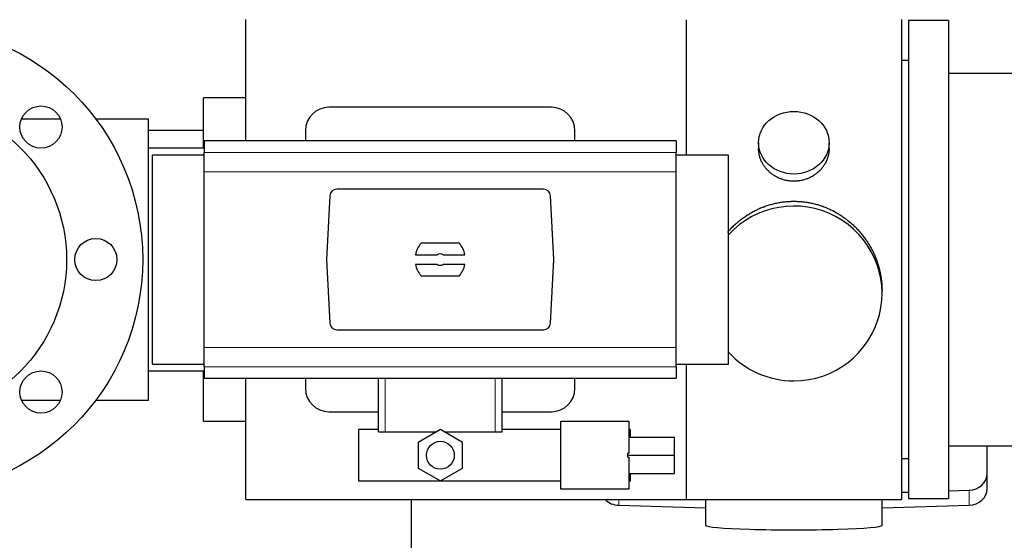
# Model space of a CAD drawing. Header units: inches. Extents: x 0 to 29700, y -16 to 21000.
# Tile 35 of 256: x 3030 to 3451, y 10339 to 10561. Entities that reach past the tile are written whole.
import ezdxf

# ---------------------------------------------------------------- set-up
doc = ezdxf.new("R2010")
doc.units = ezdxf.units.IN
doc.layers.add('1', color=7, linetype='Continuous', true_color=0xffffff)

msp = doc.modelspace()

# ---------------------------------------------------------------- linework, layer by layer
at = {"layer": '1', "color": 2, "linetype": 'Continuous', "lineweight": 25}
for p, q in [((3126.901, 10509.27), (3126.901, 10561.099)), ((3314.901, 10560.996), (3314.901, 10503.129)), ((3406.901, 10561.029), (3406.901, 10356.169)), ((3409.901, 10560.599), (3409.901, 10356.599)), ((3426.901, 10560.599), (3409.901, 10560.599)), ((3426.901, 10560.599), (3426.901, 10356.599)), ((3409.901, 10543.599), (3406.901, 10543.599)), ((3522.901, 10538.099), (3426.901, 10538.099)), ((3108.901, 10506.104), (3108.901, 10527.599)), ((3126.901, 10527.599), (3108.901, 10527.599)), ((3257.401, 10523.599), (3162.401, 10523.599)), ((3047.788, 10518.599), (3031.147, 10518.599)), ((3085.401, 10518.599), (3062.901, 10518.599)), ((3085.401, 10398.599), (3085.401, 10518.599)), ((3108.898, 10513.74), (3085.399, 10513.74)), ((3152.401, 10513.599), (3152.401, 10509.263)), ((3267.401, 10509.263), (3267.401, 10513.599)), ((3310.651, 10509.263), (3109.151, 10509.263)), ((3109.151, 10509.263), (3109.151, 10504.378)), ((3310.651, 10509.263), (3310.651, 10504.378)), ((3109.152, 10506.099), (3085.401, 10506.099)), ((3345.854, 10508.468), (3345.854, 10505.895)), ((3375.949, 10505.884), (3375.949, 10508.468)), ((3109.151, 10503.214), (3087.056, 10503.214)), ((3087.056, 10458.599), (3087.056, 10503.214)), ((3109.151, 10496.089), (3109.151, 10504.378)), ((3310.651, 10496.089), (3310.651, 10504.378)), ((3333.056, 10503.214), (3310.651, 10503.214)), ((3333.056, 10458.599), (3333.056, 10503.214)), ((3109.151, 10421.109), (3109.151, 10496.089)), ((3310.651, 10421.109), (3310.651, 10496.089)), ((3254.058, 10488.599), (3165.744, 10488.599)), ((3162.753, 10485.76), (3161.329, 10458.599)), ((3258.474, 10458.599), (3257.05, 10485.76)), ((3218.086, 10465.569), (3201.717, 10465.569)), ((3087.056, 10413.985), (3087.056, 10458.599)), ((3161.329, 10458.599), (3162.753, 10431.438)), ((3199.35, 10460.654), (3208.552, 10460.654)), ((3211.251, 10460.654), (3220.453, 10460.654)), ((3257.05, 10431.438), (3258.474, 10458.599)), ((3333.056, 10413.985), (3333.056, 10458.599)), ((3208.552, 10456.544), (3199.35, 10456.544)), ((3220.453, 10456.544), (3211.251, 10456.544)), ((3201.717, 10451.629), (3218.086, 10451.629)), ((3398.541, 10444.111), (3398.541, 10445.248)), ((3165.744, 10428.599), (3254.058, 10428.599)), ((3109.151, 10412.821), (3109.151, 10421.109)), ((3310.651, 10412.821), (3310.651, 10421.109)), ((3087.056, 10413.985), (3109.151, 10413.985)), ((3109.151, 10412.821), (3109.151, 10407.935)), ((3310.651, 10413.985), (3333.056, 10413.985)), ((3310.651, 10412.821), (3310.651, 10407.935)), ((3314.901, 10413.979), (3314.901, 10356.202)), ((3085.401, 10411.099), (3109.152, 10411.099)), ((3108.901, 10389.599), (3108.901, 10411.1)), ((3109.151, 10407.935), (3310.651, 10407.935)), ((3126.901, 10356.099), (3126.901, 10407.937)), ((3152.401, 10407.936), (3152.401, 10403.599)), ((3183.501, 10385.099), (3183.501, 10407.935)), ((3236.301, 10385.099), (3236.301, 10407.935)), ((3267.401, 10403.599), (3267.401, 10407.936)), ((3031.147, 10398.599), (3047.788, 10398.599)), ((3062.901, 10398.599), (3085.401, 10398.599)), ((3162.401, 10393.599), (3183.502, 10393.599)), ((3236.301, 10393.599), (3257.401, 10393.599)), ((3108.901, 10389.599), (3126.901, 10389.599)), ((3261.473, 10389.545), (3290.473, 10389.545)), ((3261.473, 10360.545), (3261.473, 10389.545)), ((3290.473, 10389.545), (3290.473, 10376)), ((3183.501, 10386.045), (3174.973, 10386.045)), ((3174.973, 10386.045), (3174.973, 10364.045)), ((3183.501, 10385.099), (3186.465, 10385.099)), ((3186.465, 10385.099), (3208.387, 10385.099)), ((3209.973, 10386.015), (3200.473, 10380.53)), ((3219.473, 10380.53), (3209.973, 10386.015)), ((3211.559, 10385.099), (3233.338, 10385.099)), ((3233.338, 10385.099), (3236.301, 10385.099)), ((3261.473, 10386.045), (3236.301, 10386.045)), ((3290.973, 10386.045), (3290.473, 10386.045)), ((3290.973, 10386.045), (3290.973, 10382.794)), ((3200.473, 10380.53), (3200.473, 10369.56)), ((3219.473, 10369.56), (3219.473, 10380.53)), ((3290.473, 10382.794), (3309.973, 10382.794)), ((3309.973, 10375.135), (3309.973, 10382.794)), ((3426.901, 10379.099), (3522.901, 10379.099)), ((3443.401, 10367.239), (3443.401, 10379.1)), ((3289.973, 10375.135), (3289.973, 10376)), ((3290.473, 10376), (3289.973, 10376)), ((3289.973, 10375.135), (3309.973, 10375.135)), ((3289.973, 10374.27), (3289.973, 10375.135)), ((3309.973, 10367.207), (3309.973, 10375.135)), ((3289.973, 10374.27), (3290.473, 10374.27)), ((3290.473, 10374.27), (3290.473, 10360.545)), ((3406.901, 10373.599), (3409.901, 10373.599)), ((3200.473, 10369.56), (3209.973, 10364.076)), ((3209.973, 10364.076), (3219.473, 10369.56)), ((3290.473, 10367.207), (3309.973, 10367.207)), ((3290.973, 10367.207), (3290.973, 10364.045)), ((3443.401, 10360.774), (3443.401, 10367.239)), ((3261.473, 10364.045), (3174.973, 10364.045)), ((3290.973, 10364.045), (3290.473, 10364.045)), ((3290.473, 10360.545), (3261.473, 10360.545)), ((3406.901, 10359.255), (3409.9, 10359.348)), ((3426.901, 10359.875), (3435.681, 10360.147)), ((3126.901, 10356.099), (3314.901, 10356.099)), ((3197.561, 10356.1), (3197.561, 10334.246)), ((3286.122, 10353.682), (3323.238, 10352.533)), ((3314.901, 10356.099), (3314.901, 10356.202)), ((3314.901, 10356.169), (3362.424, 10356.169)), ((3323.237, 10356.169), (3323.237, 10345.106)), ((3362.424, 10356.169), (3406.901, 10356.169)), ((3398.564, 10352.533), (3435.681, 10353.682)), ((3398.565, 10345.106), (3398.565, 10356.169)), ((3409.901, 10356.599), (3426.901, 10356.599))]:
    msp.add_line(p, q, dxfattribs=at)
at = {"layer": '1', "color": 110, "linetype": 'Continuous', "lineweight": 13}
for p, q in [((3310.651, 10504.378), (3109.151, 10504.378)), ((3310.651, 10496.089), (3109.151, 10496.089)), ((3310.651, 10421.109), (3109.151, 10421.109)), ((3310.651, 10412.821), (3109.151, 10412.821)), ((3186.465, 10385.099), (3186.465, 10407.935)), ((3233.338, 10385.099), (3233.338, 10407.935)), ((3435.681, 10353.682), (3435.681, 10360.147)), ((3286.122, 10353.682), (3286.122, 10356.099))]:
    msp.add_line(p, q, dxfattribs=at)
at = {"layer": '1', "color": 2, "linetype": 'Continuous', "lineweight": 25}
for centre, radius in [((2982.901, 10458.599), 100), ((2982.901, 10458.599), 67.5), ((3039.47, 10515.168), 9), ((3062.901, 10458.599), 9), ((3039.47, 10402.031), 9), ((3209.973, 10375.045), 5.954)]:
    msp.add_circle(centre, radius, dxfattribs=at)
for centre, radius, start, end in [((3162.401, 10513.599), 10, 90, 180), ((3257.401, 10513.599), 10, 0, 90), ((3209.901, 10458.599), 10.75, 139.58102, 168.97935), ((3209.901, 10458.599), 10.75, 11.02065, 40.41898), ((3209.901, 10458.599), 2.459, 56.70712, 123.29288), ((3209.901, 10458.599), 10.75, 191.02065, 220.41898), ((3209.901, 10458.599), 2.459, 236.70712, 303.29288), ((3209.901, 10458.599), 10.75, 319.58102, 348.97935), ((3162.401, 10403.599), 10, 180, 270), ((3257.401, 10403.599), 10, 270, 0)]:
    msp.add_arc(centre, radius, start, end, dxfattribs=at)
msp.add_ellipse((3360.901, 10508.468), major_axis=(15.048, 0), ratio=0.8870108, dxfattribs=at)
for centre, major_axis, ratio, start_param, end_param in [((3165.752, 10485.595), (-2.07, 2.182), 0.9974002, 5.5252668, 7.0411038), ((3254.051, 10485.595), (2.07, 2.182), 0.9974002, 5.5252668, 7.0411038), ((3360.901, 10444.111), (-37.64, 0), 0.9914449, 1.5707963, 5.5451074), ((3165.752, 10431.603), (-2.07, -2.182), 0.9974002, 5.5252668, 7.0411038), ((3254.051, 10431.603), (2.07, -2.182), 0.9974002, 5.5252668, 7.0411038), ((3360.901, 10444.111), (-37.64, 0), 0.9914449, 0.7379797, 1.5707963), ((3435.401, 10367.239), (-8, 0), 0.8870108, 1.6057029, 3.1415927), ((3435.401, 10360.774), (-8, 0), 0.8870108, 1.6057029, 3.1415927), ((3286.401, 10360.774), (-8, 0), 0.8870108, 0.7192044, 1.5358897), ((3360.901, 10345.106), (-37.664, 0), 0.0504434, 0, 3.1415927)]:
    msp.add_ellipse(centre, major_axis=major_axis, ratio=ratio, start_param=start_param, end_param=end_param, dxfattribs=at)
for points, knots in [([(3375.949, 10505.885), (3375.949, 10505.456), (3375.925, 10505.023), (3375.865, 10504.477), (3375.851, 10504.366), (3375.821, 10504.146), (3375.771, 10503.815), (3375.708, 10503.488), (3375.563, 10502.836), (3375.444, 10502.406), (3375.159, 10501.555), (3374.994, 10501.134), (3374.711, 10500.509), (3374.611, 10500.303), (3374.478, 10500.045), (3374.451, 10499.994), (3374.397, 10499.892), (3374.314, 10499.739), (3374.229, 10499.588), (3373.938, 10499.088), (3373.685, 10498.7), (3373.141, 10497.947), (3372.85, 10497.582), (3372.383, 10497.052), (3372.222, 10496.878), (3371.974, 10496.623), (3371.848, 10496.496), (3371.719, 10496.371), (3371.633, 10496.288), (3371.589, 10496.247), (3371.195, 10495.878), (3370.83, 10495.567), (3370.072, 10494.983), (3369.679, 10494.708), (3368.865, 10494.193), (3368.444, 10493.954), (3367.9, 10493.678), (3367.79, 10493.624), (3367.568, 10493.518), (3367.457, 10493.466), (3367.121, 10493.315), (3366.895, 10493.22), (3366.212, 10492.95), (3365.75, 10492.793), (3364.812, 10492.521), (3364.336, 10492.407), (3363.612, 10492.269), (3363.369, 10492.228), (3363.002, 10492.176), (3362.879, 10492.16), (3362.694, 10492.138), (3362.632, 10492.131), (3362.508, 10492.118), (3362.447, 10492.111), (3361.891, 10492.059), (3361.398, 10492.036), (3360.416, 10492.035), (3359.926, 10492.058), (3358.948, 10492.149), (3358.461, 10492.218), (3357.853, 10492.333), (3357.731, 10492.357), (3357.489, 10492.409), (3357.126, 10492.491), (3356.769, 10492.585), (3356.063, 10492.79), (3355.601, 10492.947), (3354.695, 10493.303), (3354.251, 10493.502), (3353.599, 10493.832), (3353.384, 10493.947), (3353.065, 10494.127), (3352.96, 10494.189), (3352.75, 10494.314), (3352.646, 10494.378), (3352.133, 10494.701), (3351.738, 10494.977), (3350.981, 10495.561), (3350.618, 10495.869), (3349.924, 10496.517), (3349.593, 10496.857), (3349.238, 10497.258), (3349.199, 10497.303), (3349.122, 10497.393), (3349.006, 10497.528), (3348.744, 10497.847), (3348.532, 10498.126), (3348.122, 10498.692), (3347.87, 10499.08), (3347.407, 10499.873), (3347.197, 10500.28), (3346.912, 10500.904), (3346.823, 10501.114), (3346.697, 10501.433), (3346.656, 10501.54), (3346.579, 10501.754), (3346.541, 10501.861), (3346.361, 10502.396), (3346.242, 10502.827), (3346.049, 10503.693), (3345.977, 10504.128), (3345.903, 10504.784), (3345.885, 10505.004), (3345.866, 10505.334), (3345.859, 10505.499), (3345.856, 10505.664), (3345.854, 10505.774), (3345.854, 10505.83), (3345.854, 10505.887), (3345.854, 10505.89), (3345.854, 10505.893)], [0, 0, 0, 0, 0.0308202, 0.0308202, 0.0386347, 0.0386347, 0.0464491, 0.062078, 0.062078, 0.0933358, 0.0933358, 0.1245936, 0.1245936, 0.1402226, 0.1402226, 0.1441298, 0.1441298, 0.148037, 0.1558515, 0.1558515, 0.1871093, 0.1871093, 0.2183671, 0.2183671, 0.233996, 0.233996, 0.2418105, 0.2457177, 0.2457177, 0.2496249, 0.2496249, 0.2808827, 0.2808827, 0.3121405, 0.3121405, 0.3433983, 0.3433983, 0.3512128, 0.3512128, 0.3590273, 0.3590273, 0.3746562, 0.3746562, 0.405914, 0.405914, 0.4371718, 0.4371718, 0.4528007, 0.4528007, 0.4606152, 0.4606152, 0.4645224, 0.4645224, 0.4684296, 0.4684296, 0.4996874, 0.4996874, 0.5309452, 0.5309452, 0.5622031, 0.5622031, 0.5700175, 0.5700175, 0.577832, 0.5934609, 0.5934609, 0.6247187, 0.6247187, 0.6559765, 0.6559765, 0.6716054, 0.6716054, 0.6794199, 0.6794199, 0.6872343, 0.6872343, 0.7184921, 0.7184921, 0.7497499, 0.7497499, 0.7810078, 0.7810078, 0.784915, 0.784915, 0.7888222, 0.7966367, 0.8122656, 0.8122656, 0.8435234, 0.8435234, 0.8747812, 0.8747812, 0.8904101, 0.8904101, 0.8982246, 0.8982246, 0.906039, 0.906039, 0.9372968, 0.9372968, 0.9685546, 0.9685546, 0.9841835, 0.9841835, 0.991998, 0.9959052, 0.9959052, 0.9998125, 0.9998125, 1, 1, 1, 1]), ([(3332.688, 10470.332), (3332.804, 10470.467), (3333.327, 10471.065), (3334.289, 10472.1), (3335.174, 10472.966), (3335.856, 10473.601), (3336.201, 10473.915), (3336.552, 10474.223), (3336.788, 10474.428), (3336.907, 10474.529), (3337.501, 10475.032), (3338.468, 10475.809), (3339.966, 10476.899), (3341.51, 10477.912), (3343.1, 10478.848), (3344.739, 10479.706), (3345.863, 10480.226), (3346.719, 10480.596), (3347.149, 10480.776), (3347.585, 10480.949), (3347.804, 10481.034), (3347.877, 10481.062), (3348.023, 10481.117), (3348.68, 10481.365), (3349.93, 10481.796), (3351.712, 10482.312), (3353.513, 10482.735), (3355.331, 10483.066), (3357.168, 10483.305), (3358.405, 10483.402), (3359.338, 10483.45), (3359.805, 10483.468), (3360.352, 10483.479), (3360.588, 10483.481), (3360.744, 10483.482), (3360.823, 10483.483), (3360.901, 10483.483)], [0, 0, 0, 0, 0.016659, 0.0745025, 0.1323461, 0.1323461, 0.1612679, 0.1757288, 0.1757288, 0.1901897, 0.1901897, 0.2480333, 0.3058769, 0.3637205, 0.4215641, 0.4794077, 0.5372513, 0.5372513, 0.5661731, 0.580634, 0.580634, 0.5878644, 0.5878644, 0.5950949, 0.6529385, 0.710782, 0.7686256, 0.8264692, 0.8843128, 0.9421564, 0.9421564, 0.9710782, 0.9855391, 0.9927696, 0.9927696, 1, 1, 1, 1]), ([(3360.901, 10483.483), (3361.529, 10483.483), (3362.778, 10483.45), (3364.635, 10483.305), (3366.475, 10483.066), (3368.298, 10482.734), (3370.105, 10482.308), (3371.298, 10481.962), (3372.189, 10481.679), (3372.485, 10481.581), (3372.854, 10481.453), (3372.928, 10481.428), (3373.076, 10481.376), (3373.296, 10481.297), (3374.102, 10481.001), (3375.397, 10480.478), (3377.079, 10479.699), (3378.716, 10478.84), (3380.31, 10477.901), (3381.859, 10476.884), (3382.863, 10476.152), (3383.481, 10475.678), (3383.604, 10475.582), (3383.849, 10475.39), (3384.214, 10475.099), (3384.573, 10474.802), (3385.283, 10474.201), (3386.207, 10473.379), (3387.528, 10472.085), (3388.786, 10470.731), (3389.98, 10469.316), (3390.734, 10468.332), (3391.283, 10467.579), (3391.554, 10467.198), (3391.818, 10466.812), (3391.993, 10466.553), (3392.08, 10466.423), (3392.509, 10465.77), (3393.169, 10464.713), (3394.078, 10463.09), (3394.906, 10461.431), (3395.653, 10459.736), (3396.321, 10458.005), (3396.711, 10456.827), (3396.983, 10455.933), (3397.114, 10455.484), (3397.257, 10454.956), (3397.317, 10454.729), (3397.356, 10454.577), (3397.375, 10454.501), (3397.547, 10453.817), (3397.822, 10452.6), (3398.142, 10450.77), (3398.371, 10448.936), (3398.509, 10447.098), (3398.541, 10445.85), (3398.541, 10445.215), (3398.541, 10445.195)], [0, 0, 0, 0, 0.0312188, 0.0624376, 0.0936563, 0.1248751, 0.1560939, 0.1873127, 0.1873127, 0.2029221, 0.2029221, 0.2068244, 0.2068244, 0.2107268, 0.2185315, 0.2497502, 0.280969, 0.3121878, 0.3434066, 0.3746254, 0.4058442, 0.4058442, 0.4136489, 0.4136489, 0.4214535, 0.4370629, 0.4370629, 0.4682817, 0.4995005, 0.5307193, 0.5619381, 0.5931568, 0.5931568, 0.6087662, 0.6165709, 0.6165709, 0.6243756, 0.6243756, 0.6555944, 0.6868132, 0.718032, 0.7492507, 0.7804695, 0.8116883, 0.8116883, 0.8272977, 0.8351024, 0.8390047, 0.8390047, 0.8429071, 0.8429071, 0.8741259, 0.9053447, 0.9365634, 0.9677822, 0.999001, 1, 1, 1, 1])]:
    msp.add_open_spline(points, degree=3, knots=knots, dxfattribs=at)

doc.saveas('drawing.dxf')
